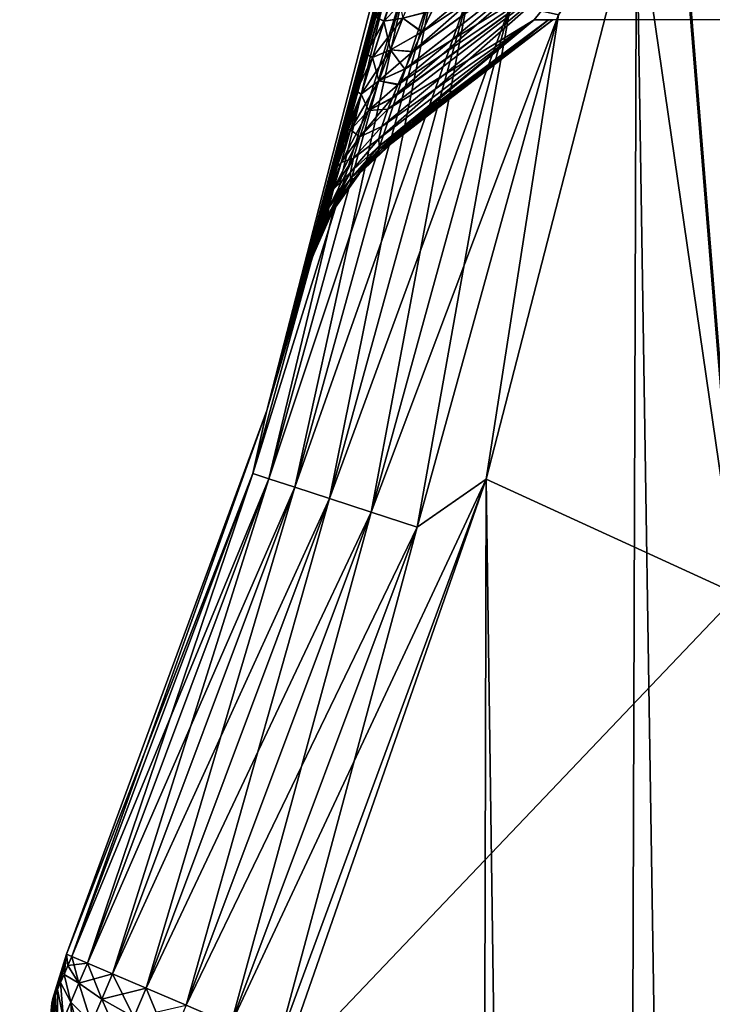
# Model space of a CAD drawing. Header units: metres. Extents: x -206 to 75, y -104 to 104.
# Tile 17 of 256: x -195.72 to -192.71, y -24.31 to -20.03. Entities that reach past the tile are written whole.
import ezdxf

# ---------------------------------------------------------------- set-up
doc = ezdxf.new("R2010")
doc.units = ezdxf.units.M
doc.layers.add('solid_01_1-CONSUMER_THERM_B_125288', color=7, linetype='CONTINUOUS')

msp = doc.modelspace()

# ---------------------------------------------------------------- linework, layer by layer
at = {"layer": 'solid_01_1-CONSUMER_THERM_B_125288'}
for points in [[(-168.648926, 67.29171), (-200.493088, -75.033852), (-200.514557, 74.966148)], [(-190.720612, -45.683636, 1.5), (-200.514557, 74.966148, 1.5), (-200.493088, -75.033852, 1.5)], [(-190.792786, -44.707626, 1.5), (-190.805618, 44.64188, 1.5), (-200.514557, 74.966148, 1.5)], [(-190.720612, -45.683636, 1.5), (-190.792786, -44.707626, 1.5), (-200.514557, 74.966148, 1.5)], [(-168.648926, 67.29171), (-168.75058, 66.747505), (-200.493088, -75.033852)], [(-168.75058, 66.747505), (-168.750504, 66.193886), (-200.493088, -75.033852)], [(-168.750504, 66.193886), (-168.731537, -66.252495), (-200.493088, -75.033852)], [(-192.643845, -16.896187, 75.400002), (-193.038712, -19.487494, 75.400002), (-192.398376, -60.520977, 75.400002)], [(-192.598434, -22.528326, 63.5), (-193.038712, -19.487522, 63.5), (-192.643845, -16.896221, 63.5)], [(-194.646957, -21.72761, 74.400002), (-194.018387, -19.28698, 74.400002), (-194.317459, -20.575319, 73.591949)], [(-194.112549, -19.840137, 74.621429), (-194.018387, -19.28698, 74.400002), (-194.646957, -21.72761, 74.400002)], [(-194.108704, -19.710093, 65.085869), (-194.018387, -19.28698, 64.5), (-194.646957, -21.72761, 64.5)], [(-194.112488, -19.840151, 64.278328), (-194.646957, -21.72761, 64.5), (-194.018387, -19.28698, 64.5)], [(-194.018387, -19.28698, 74.400002), (-194.298843, -20.503357, 73.634521), (-194.317459, -20.575319, 73.591949)], [(-194.018387, -19.28698, 74.400002), (-194.290054, -20.469057, 73.652588), (-194.298843, -20.503357, 73.634521)], [(-194.018387, -19.28698, 74.400002), (-194.259827, -20.349537, 73.705574), (-194.290054, -20.469057, 73.652588)], [(-194.018387, -19.28698, 74.400002), (-194.226532, -20.214907, 73.749931), (-194.259827, -20.349537, 73.705574)], [(-194.018387, -19.28698, 74.400002), (-194.190048, -20.063526, 73.78421), (-194.226532, -20.214907, 73.749931)], [(-194.018387, -19.28698, 74.400002), (-194.150558, -19.894871, 73.806335), (-194.190048, -20.063526, 73.78421)], [(-194.011078, -20.165565, 65.742371), (-193.112396, -19.510281, 66.5), (-193.014893, -19.288973, 66.5)], [(-193.971603, -20.081059, 65.742447), (-194.011078, -20.165565, 65.742371), (-193.014893, -19.288973, 66.5)], [(-193.972382, -20.082657, 73.157654), (-193.014862, -19.288992, 72.400002), (-193.112411, -19.510309, 72.400002)], [(-193.927628, -19.988848, 73.149605), (-193.014862, -19.288992, 72.400002), (-193.972382, -20.082657, 73.157654)], [(-193.927032, -19.987583, 65.750534), (-193.971603, -20.081059, 65.742447), (-193.014893, -19.288973, 66.5)], [(-194.100006, -20.366837, 65.783669), (-193.264374, -19.757679, 66.5), (-193.112396, -19.510281, 66.5)], [(-194.075363, -20.308338, 65.763428), (-194.100006, -20.366837, 65.783669), (-193.112396, -19.510281, 66.5)], [(-194.045685, -20.241261, 65.749512), (-194.075363, -20.308338, 65.763428), (-193.112396, -19.510281, 66.5)], [(-194.046616, -20.243406, 73.150124), (-193.112411, -19.510309, 72.400002), (-193.264404, -19.757704, 72.400002)], [(-194.011978, -20.167435, 73.157578), (-193.112411, -19.510309, 72.400002), (-194.046616, -20.243406, 73.150124)], [(-194.011078, -20.165565, 65.742371), (-194.045685, -20.241261, 65.749512), (-193.112396, -19.510281, 66.5)], [(-193.972382, -20.082657, 73.157654), (-193.112411, -19.510309, 72.400002), (-194.011978, -20.167435, 73.157578)], [(-193.038712, -19.487494, 75.400002), (-193.692474, -22.025879, 75.400002), (-193.169022, -59.491074, 75.400002)], [(-193.378708, -20.007362, 75.374931), (-193.692474, -22.025879, 75.400002), (-193.038712, -19.487494, 75.400002)], [(-192.598434, -22.528326, 63.5), (-193.692474, -22.0259, 63.5), (-193.038712, -19.487522, 63.5)], [(-193.378464, -20.007416, 63.525017), (-193.038712, -19.487522, 63.5), (-193.692474, -22.0259, 63.5)], [(-193.038712, -19.487494, 75.400002), (-193.169022, -59.491074, 75.400002), (-192.398376, -60.520977, 75.400002)], [(-194.150665, -19.895378, 65.093727), (-194.108704, -19.710093, 65.085869), (-194.646957, -21.72761, 64.5)], [(-194.159393, -20.545425, 65.949562), (-193.483231, -20.028389, 66.5), (-193.264374, -19.757679, 66.5)], [(-194.146744, -20.493095, 65.871269), (-194.159393, -20.545425, 65.949562), (-193.264374, -19.757679, 66.5)], [(-194.119797, -20.416714, 65.809082), (-194.146744, -20.493095, 65.871269), (-193.264374, -19.757679, 66.5)], [(-194.120209, -20.417421, 73.090759), (-193.264404, -19.757704, 72.400002), (-193.483231, -20.028389, 72.400002)], [(-194.100693, -20.368504, 73.115639), (-193.264404, -19.757704, 72.400002), (-194.120209, -20.417421, 73.090759)], [(-194.100006, -20.366837, 65.783669), (-194.119797, -20.416714, 65.809082), (-193.264374, -19.757679, 66.5)], [(-194.076218, -20.310528, 73.135849), (-193.264404, -19.757704, 72.400002), (-194.100693, -20.368504, 73.115639)], [(-194.046616, -20.243406, 73.150124), (-193.264404, -19.757704, 72.400002), (-194.076218, -20.310528, 73.135849)], [(-193.264374, -19.757679, 66.5), (-193.483231, -20.028389, 66.5), (-179.598618, -20.027393, 66.5)], [(-179.598618, -20.027393, 72.400002), (-193.483231, -20.028389, 72.400002), (-193.264404, -19.757704, 72.400002)], [(-194.708298, -22.002226, 74.621429), (-194.112549, -19.840137, 74.621429), (-194.646957, -21.72761, 74.400002)], [(-194.040573, -19.856539, 74.833076), (-194.112549, -19.840137, 74.621429), (-194.708298, -22.002226, 74.621429)], [(-194.638077, -22.025005, 74.833076), (-194.040573, -19.856539, 74.833076), (-194.708298, -22.002226, 74.621429)], [(-194.112488, -19.840151, 64.278328), (-194.708267, -22.002235, 64.27845), (-194.646957, -21.72761, 64.5)], [(-194.638031, -22.025023, 64.066811), (-194.708267, -22.002235, 64.27845), (-194.112488, -19.840151, 64.278328)], [(-193.924438, -19.883001, 75.022964), (-194.040573, -19.856539, 74.833076), (-194.638077, -22.025005, 74.833076)], [(-194.040466, -19.856564, 64.066704), (-194.638031, -22.025023, 64.066811), (-194.112488, -19.840151, 64.278328)], [(-194.524704, -22.061783, 63.876938), (-194.638031, -22.025023, 64.066811), (-194.040466, -19.856564, 64.066704)], [(-193.924286, -19.883036, 63.876842), (-194.524704, -22.061783, 63.876938), (-194.040466, -19.856564, 64.066704)], [(-194.19014, -20.063965, 65.115868), (-194.150665, -19.895378, 65.093727), (-194.646957, -21.72761, 64.5)], [(-194.52478, -22.061758, 75.022964), (-193.924438, -19.883001, 75.022964), (-194.638077, -22.025005, 74.833076)], [(-193.769989, -19.918198, 75.181549), (-193.924438, -19.883001, 75.022964), (-194.52478, -22.061758, 75.022964)], [(-194.374008, -22.11067, 63.718372), (-194.524704, -22.061783, 63.876938), (-193.924286, -19.883036, 63.876842)], [(-193.769806, -19.918242, 63.718292), (-194.374008, -22.11067, 63.718372), (-193.924286, -19.883036, 63.876842)], [(-194.172653, -20.017374, 65.221092), (-194.150665, -19.895378, 65.093727), (-194.19014, -20.063965, 65.115868)], [(-194.190048, -20.063526, 73.78421), (-194.150558, -19.894871, 73.806335), (-194.172546, -20.017326, 73.678078)], [(-194.172653, -20.017374, 65.221092), (-194.136902, -20.033907, 65.409096), (-194.085663, -19.878084, 65.431923)], [(-194.172546, -20.017326, 73.678078), (-194.085861, -19.878122, 73.468582), (-194.13707, -20.033976, 73.491348)], [(-194.13707, -20.033976, 73.491348), (-194.085861, -19.878122, 73.468582), (-194.054672, -20.021685, 73.310951)], [(-194.085663, -19.878084, 65.431923), (-194.136902, -20.033907, 65.409096), (-193.999207, -19.883526, 65.610199)], [(-194.136902, -20.033907, 65.409096), (-194.054688, -20.021675, 65.589035), (-193.999207, -19.883526, 65.610199)], [(-194.3741, -22.11064, 75.181549), (-193.769989, -19.918198, 75.181549), (-194.52478, -22.061758, 75.022964)], [(-193.584976, -19.960356, 75.300873), (-193.769989, -19.918198, 75.181549), (-194.3741, -22.11064, 75.181549)], [(-194.193497, -22.169228, 63.599075), (-194.374008, -22.11067, 63.718372), (-193.769806, -19.918242, 63.718292)], [(-193.584763, -19.960407, 63.599022), (-194.193497, -22.169228, 63.599075), (-193.769806, -19.918242, 63.718292)], [(-194.193604, -22.169193, 75.300873), (-193.584976, -19.960356, 75.300873), (-194.3741, -22.11064, 75.181549)], [(-194.193604, -22.169193, 75.300873), (-193.378708, -20.007362, 75.374931), (-193.584976, -19.960356, 75.300873)], [(-193.584763, -19.960407, 63.599022), (-193.992249, -22.234514, 63.525043), (-194.193497, -22.169228, 63.599075)], [(-194.054688, -20.021675, 65.589035), (-193.971603, -20.081059, 65.742447), (-193.927032, -19.987583, 65.750534)], [(-193.927628, -19.988848, 73.149605), (-193.972382, -20.082657, 73.157654), (-194.054672, -20.021685, 73.310951)], [(-193.584763, -19.960407, 63.599022), (-193.378464, -20.007416, 63.525017), (-193.992249, -22.234514, 63.525043)], [(-194.172653, -20.017374, 65.221092), (-194.19014, -20.063965, 65.115868), (-194.214493, -20.176441, 65.213905)], [(-194.172653, -20.017374, 65.221092), (-194.214493, -20.176441, 65.213905), (-194.136902, -20.033907, 65.409096)], [(-194.214493, -20.176441, 65.213905), (-194.187408, -20.192415, 65.404358), (-194.136902, -20.033907, 65.409096)], [(-194.214432, -20.176359, 73.685562), (-194.172546, -20.017326, 73.678078), (-194.13707, -20.033976, 73.491348)], [(-194.190048, -20.063526, 73.78421), (-194.172546, -20.017326, 73.678078), (-194.214432, -20.176359, 73.685562)], [(-194.214432, -20.176359, 73.685562), (-194.13707, -20.033976, 73.491348), (-194.187546, -20.19252, 73.496033)], [(-194.193604, -22.169193, 75.300873), (-193.992371, -22.234478, 75.374931), (-193.378708, -20.007362, 75.374931)], [(-194.187546, -20.19252, 73.496033), (-194.13707, -20.033976, 73.491348), (-194.108292, -20.159403, 73.316917)], [(-194.187408, -20.192415, 65.404358), (-194.108292, -20.159397, 65.583069), (-194.054688, -20.021675, 65.589035)], [(-194.136902, -20.033907, 65.409096), (-194.187408, -20.192415, 65.404358), (-194.054688, -20.021675, 65.589035)], [(-194.159393, -20.545425, 65.949562), (-194.158234, -20.577709, 66.051277), (-193.483231, -20.028389, 66.5)], [(-194.159363, -20.5455, 72.950195), (-193.483231, -20.028389, 72.400002), (-194.158386, -20.577944, 72.848373)], [(-194.146667, -20.492661, 73.029343), (-193.483231, -20.028389, 72.400002), (-194.159363, -20.5455, 72.950195)], [(-194.158386, -20.577944, 72.848373), (-193.483231, -20.028389, 72.400002), (-193.421204, -20.028385, 72.176559)], [(-194.158386, -20.577944, 72.848373), (-193.421204, -20.028385, 72.176559), (-194.151611, -20.585257, 72.787201)], [(-194.158234, -20.577709, 66.051277), (-194.151703, -20.585443, 66.113358), (-193.483231, -20.028389, 66.5)], [(-194.151703, -20.585443, 66.113358), (-193.421188, -20.028385, 66.723442), (-193.483231, -20.028389, 66.5)], [(-194.151703, -20.585443, 66.113358), (-194.140457, -20.586325, 66.18338), (-193.421188, -20.028385, 66.723442)], [(-194.151611, -20.585257, 72.787201), (-193.421204, -20.028385, 72.176559), (-194.140076, -20.585751, 72.718529)], [(-194.120209, -20.417421, 73.090759), (-193.483231, -20.028389, 72.400002), (-194.146667, -20.492661, 73.029343)], [(-194.140457, -20.586325, 66.18338), (-194.124023, -20.579462, 66.260201), (-193.421188, -20.028385, 66.723442)], [(-194.140076, -20.585751, 72.718529), (-193.421204, -20.028385, 72.176559), (-193.402969, -20.028383, 71.989388)], [(-194.140076, -20.585751, 72.718529), (-193.402969, -20.028383, 71.989388), (-194.123535, -20.578905, 72.642403)], [(-194.13707, -20.033976, 73.491348), (-194.054672, -20.021685, 73.310951), (-194.108292, -20.159403, 73.316917)], [(-194.124023, -20.579462, 66.260201), (-194.102371, -20.564674, 66.340431), (-193.421188, -20.028385, 66.723442)], [(-194.123535, -20.578905, 72.642403), (-193.402969, -20.028383, 71.989388), (-193.755371, -20.298597, 72.278946)], [(-194.054688, -20.021675, 65.589035), (-194.108292, -20.159397, 65.583069), (-193.971603, -20.081059, 65.742447)], [(-193.972382, -20.082657, 73.157654), (-194.108292, -20.159403, 73.316917), (-194.054672, -20.021685, 73.310951)], [(-194.102371, -20.564674, 69.450005), (-193.402969, -20.028383, 71.989388), (-193.402969, -20.028383, 66.910614)], [(-194.102371, -20.564674, 69.450005), (-193.402969, -20.028383, 66.910614), (-193.755203, -20.298471, 66.621162)], [(-194.102371, -20.564674, 72.55957), (-193.755371, -20.298597, 72.278946), (-193.402969, -20.028383, 71.989388)], [(-194.102371, -20.564674, 69.450005), (-194.102371, -20.564674, 72.55957), (-193.402969, -20.028383, 71.989388)], [(-193.755203, -20.298471, 66.621162), (-193.421188, -20.028385, 66.723442), (-194.102371, -20.564674, 66.340431)], [(-193.378708, -20.007362, 75.374931), (-193.992371, -22.234478, 75.374931), (-193.692474, -22.025879, 75.400002)], [(-193.992249, -22.234514, 63.525043), (-193.378464, -20.007416, 63.525017), (-193.692474, -22.0259, 63.5)], [(-193.755203, -20.298471, 66.621162), (-193.402969, -20.028383, 66.910614), (-193.421188, -20.028385, 66.723442)], [(-193.421204, -20.028385, 72.176559), (-193.483231, -20.028389, 72.400002), (-179.598618, -20.027393, 72.400002)], [(-193.483231, -20.028389, 66.5), (-179.598618, -20.027393, 72.400002), (-179.598618, -20.027393, 66.5)], [(-193.483231, -20.028389, 66.5), (-193.421188, -20.028385, 66.723442), (-179.598618, -20.027393, 72.400002)], [(-193.402969, -20.028383, 71.989388), (-193.421204, -20.028385, 72.176559), (-179.598618, -20.027393, 72.400002)], [(-193.421188, -20.028385, 66.723442), (-193.402969, -20.028383, 66.910614), (-179.598618, -20.027393, 72.400002)], [(-193.402969, -20.028383, 71.989388), (-179.598618, -20.027393, 72.400002), (-193.402969, -20.028383, 66.910614)], [(-194.226639, -20.215347, 65.150185), (-194.19014, -20.063965, 65.115868), (-194.646957, -21.72761, 64.5)], [(-194.214493, -20.176441, 65.213905), (-194.19014, -20.063965, 65.115868), (-194.226639, -20.215347, 65.150185)], [(-194.226532, -20.214907, 73.749931), (-194.190048, -20.063526, 73.78421), (-194.214432, -20.176359, 73.685562)], [(-194.108292, -20.159397, 65.583069), (-194.011078, -20.165565, 65.742371), (-193.971603, -20.081059, 65.742447)], [(-193.972382, -20.082657, 73.157654), (-194.011978, -20.167435, 73.157578), (-194.108292, -20.159403, 73.316917)], [(-194.236496, -20.351469, 65.423088), (-194.158875, -20.294456, 65.596336), (-194.108292, -20.159397, 65.583069)], [(-194.187408, -20.192415, 65.404358), (-194.236496, -20.351469, 65.423088), (-194.108292, -20.159397, 65.583069)], [(-194.187546, -20.19252, 73.496033), (-194.108292, -20.159403, 73.316917), (-194.158875, -20.294462, 73.303658)], [(-194.108292, -20.159397, 65.583069), (-194.158875, -20.294456, 65.596336), (-194.011078, -20.165565, 65.742371)], [(-194.046616, -20.243406, 73.150124), (-194.158875, -20.294462, 73.303658), (-194.108292, -20.159403, 73.316917)], [(-194.158875, -20.294456, 65.596336), (-194.045685, -20.241261, 65.749512), (-194.011078, -20.165565, 65.742371)], [(-194.011978, -20.167435, 73.157578), (-194.046616, -20.243406, 73.150124), (-194.108292, -20.159403, 73.316917)], [(-194.214493, -20.176441, 65.213905), (-194.226639, -20.215347, 65.150185), (-194.259964, -20.350052, 65.194633)], [(-194.214493, -20.176441, 65.213905), (-194.259964, -20.350052, 65.194633), (-194.256622, -20.339098, 65.226631)], [(-194.214493, -20.176441, 65.213905), (-194.256622, -20.339098, 65.226631), (-194.187408, -20.192415, 65.404358)], [(-194.256622, -20.339098, 65.226631), (-194.236496, -20.351469, 65.423088), (-194.187408, -20.192415, 65.404358)], [(-194.256592, -20.339018, 73.673111), (-194.214432, -20.176359, 73.685562), (-194.187546, -20.19252, 73.496033)], [(-194.226532, -20.214907, 73.749931), (-194.214432, -20.176359, 73.685562), (-194.256592, -20.339018, 73.673111)], [(-194.256592, -20.339018, 73.673111), (-194.187546, -20.19252, 73.496033), (-194.236618, -20.351612, 73.477242)], [(-194.236618, -20.351612, 73.477242), (-194.187546, -20.19252, 73.496033), (-194.158875, -20.294462, 73.303658)], [(-194.259964, -20.350052, 65.194633), (-194.226639, -20.215347, 65.150185), (-194.646957, -21.72761, 64.5)], [(-194.259827, -20.349537, 73.705574), (-194.226532, -20.214907, 73.749931), (-194.256592, -20.339018, 73.673111)], [(-194.158875, -20.294456, 65.596336), (-194.075363, -20.308338, 65.763428), (-194.045685, -20.241261, 65.749512)], [(-194.046616, -20.243406, 73.150124), (-194.076218, -20.310528, 73.135849), (-194.158875, -20.294462, 73.303658)], [(-194.282806, -20.506374, 65.471863), (-194.204575, -20.422747, 65.633644), (-194.158875, -20.294456, 65.596336)], [(-194.236496, -20.351469, 65.423088), (-194.282806, -20.506374, 65.471863), (-194.158875, -20.294456, 65.596336)], [(-194.236618, -20.351612, 73.477242), (-194.158875, -20.294462, 73.303658), (-194.204575, -20.42275, 73.266342)], [(-194.158875, -20.294456, 65.596336), (-194.204575, -20.422747, 65.633644), (-194.075363, -20.308338, 65.763428)], [(-194.076218, -20.310528, 73.135849), (-194.204575, -20.42275, 73.266342), (-194.158875, -20.294462, 73.303658)], [(-194.123535, -20.578905, 72.642403), (-193.755371, -20.298597, 72.278946), (-194.102371, -20.564674, 72.55957)], [(-194.102371, -20.564674, 69.450005), (-193.755203, -20.298471, 66.621162), (-194.102371, -20.564674, 66.340431)], [(-194.256622, -20.339098, 65.226631), (-194.290207, -20.46965, 65.247719), (-194.298859, -20.503384, 65.265495)], [(-194.256622, -20.339098, 65.226631), (-194.298859, -20.503384, 65.265495), (-194.236496, -20.351469, 65.423088)], [(-194.298843, -20.503357, 73.634521), (-194.256592, -20.339018, 73.673111), (-194.236618, -20.351612, 73.477242)], [(-194.290054, -20.469057, 73.652588), (-194.256592, -20.339018, 73.673111), (-194.298843, -20.503357, 73.634521)], [(-194.256622, -20.339098, 65.226631), (-194.259964, -20.350052, 65.194633), (-194.290207, -20.46965, 65.247719)], [(-194.290054, -20.469057, 73.652588), (-194.259827, -20.349537, 73.705574), (-194.256592, -20.339018, 73.673111)], [(-194.204575, -20.422747, 65.633644), (-194.100006, -20.366837, 65.783669), (-194.075363, -20.308338, 65.763428)], [(-194.076218, -20.310528, 73.135849), (-194.100693, -20.368504, 73.115639), (-194.204575, -20.42275, 73.266342)], [(-194.290207, -20.46965, 65.247719), (-194.259964, -20.350052, 65.194633), (-194.646957, -21.72761, 64.5)], [(-194.236496, -20.351469, 65.423088), (-194.298859, -20.503384, 65.265495), (-194.317612, -20.57589, 65.308411)], [(-194.236496, -20.351469, 65.423088), (-194.317612, -20.57589, 65.308411), (-194.282806, -20.506374, 65.471863)], [(-194.298843, -20.503357, 73.634521), (-194.236618, -20.351612, 73.477242), (-194.282913, -20.506542, 73.428391)], [(-194.282913, -20.506542, 73.428391), (-194.236618, -20.351612, 73.477242), (-194.204575, -20.42275, 73.266342)], [(-194.242676, -20.537474, 65.699448), (-194.119797, -20.416714, 65.809082), (-194.100006, -20.366837, 65.783669)], [(-194.204575, -20.422747, 65.633644), (-194.242676, -20.537474, 65.699448), (-194.100006, -20.366837, 65.783669)], [(-194.100693, -20.368504, 73.115639), (-194.120209, -20.417421, 73.090759), (-194.204575, -20.42275, 73.266342)], [(-194.323975, -20.648375, 65.556694), (-194.242676, -20.537474, 65.699448), (-194.204575, -20.422747, 65.633644)], [(-194.282806, -20.506374, 65.471863), (-194.323975, -20.648375, 65.556694), (-194.204575, -20.422747, 65.633644)], [(-194.282913, -20.506542, 73.428391), (-194.204575, -20.42275, 73.266342), (-194.242661, -20.537468, 73.200546)], [(-194.242676, -20.537474, 65.699448), (-194.146744, -20.493095, 65.871269), (-194.119797, -20.416714, 65.809082)], [(-194.120209, -20.417421, 73.090759), (-194.242661, -20.537468, 73.200546), (-194.204575, -20.42275, 73.266342)], [(-194.120209, -20.417421, 73.090759), (-194.146667, -20.492661, 73.029343), (-194.242661, -20.537468, 73.200546)], [(-194.298859, -20.503384, 65.265495), (-194.290207, -20.46965, 65.247719), (-194.646957, -21.72761, 64.5)], [(-194.317612, -20.57589, 65.308411), (-194.298859, -20.503384, 65.265495), (-194.646957, -21.72761, 64.5)], [(-194.282806, -20.506374, 65.471863), (-194.317612, -20.57589, 65.308411), (-194.342285, -20.670006, 65.375946)], [(-194.282806, -20.506374, 65.471863), (-194.342285, -20.670006, 65.375946), (-194.323975, -20.648375, 65.556694)], [(-194.342178, -20.669567, 73.524406), (-194.282913, -20.506542, 73.428391), (-194.324051, -20.648544, 73.343498)], [(-194.342178, -20.669567, 73.524406), (-194.317459, -20.575319, 73.591949), (-194.282913, -20.506542, 73.428391)], [(-194.324051, -20.648544, 73.343498), (-194.282913, -20.506542, 73.428391), (-194.242661, -20.537468, 73.200546)], [(-194.317459, -20.575319, 73.591949), (-194.298843, -20.503357, 73.634521), (-194.282913, -20.506542, 73.428391)], [(-194.269821, -20.629622, 65.794998), (-194.159393, -20.545425, 65.949562), (-194.146744, -20.493095, 65.871269)], [(-194.242676, -20.537474, 65.699448), (-194.269821, -20.629622, 65.794998), (-194.146744, -20.493095, 65.871269)], [(-194.146667, -20.492661, 73.029343), (-194.269806, -20.629614, 73.104996), (-194.242661, -20.537468, 73.200546)], [(-194.146667, -20.492661, 73.029343), (-194.159363, -20.5455, 72.950195), (-194.269806, -20.629614, 73.104996)], [(-194.356461, -20.764891, 65.678886), (-194.269821, -20.629622, 65.794998), (-194.242676, -20.537474, 65.699448)], [(-194.323975, -20.648375, 65.556694), (-194.356461, -20.764891, 65.678886), (-194.242676, -20.537474, 65.699448)], [(-194.324051, -20.648544, 73.343498), (-194.242661, -20.537468, 73.200546), (-194.269806, -20.629614, 73.104996)], [(-194.283264, -20.691353, 65.91571), (-194.158234, -20.577709, 66.051277), (-194.159393, -20.545425, 65.949562)], [(-194.269821, -20.629622, 65.794998), (-194.283264, -20.691353, 65.91571), (-194.159393, -20.545425, 65.949562)], [(-194.159363, -20.5455, 72.950195), (-194.283264, -20.691339, 72.984283), (-194.269806, -20.629614, 73.104996)], [(-194.159363, -20.5455, 72.950195), (-194.158386, -20.577944, 72.848373), (-194.283264, -20.691339, 72.984283)], [(-194.646957, -21.72761, 74.400002), (-194.317459, -20.575319, 73.591949), (-194.342178, -20.669567, 73.524406)], [(-194.342285, -20.670006, 65.375946), (-194.317612, -20.57589, 65.308411), (-194.646957, -21.72761, 64.5)], [(-194.283264, -20.691353, 65.91571), (-194.282288, -20.720316, 66.052391), (-194.158234, -20.577709, 66.051277)], [(-194.158386, -20.577944, 72.848373), (-194.282288, -20.720299, 72.84761), (-194.283264, -20.691339, 72.984283)], [(-194.282288, -20.720316, 66.052391), (-194.151703, -20.585443, 66.113358), (-194.158234, -20.577709, 66.051277)], [(-194.158386, -20.577944, 72.848373), (-194.151611, -20.585257, 72.787201), (-194.282288, -20.720299, 72.84761)], [(-194.151611, -20.585257, 72.787201), (-194.140076, -20.585751, 72.718529), (-194.282288, -20.720299, 72.84761)], [(-194.282288, -20.720316, 66.052391), (-194.268326, -20.720053, 66.195938), (-194.151703, -20.585443, 66.113358)], [(-194.140076, -20.585751, 72.718529), (-194.268326, -20.720045, 72.704079), (-194.282288, -20.720299, 72.84761)], [(-194.268326, -20.720045, 72.704079), (-194.102371, -20.564674, 72.55957), (-194.243835, -20.696747, 72.559578)], [(-194.123535, -20.578905, 72.642403), (-194.102371, -20.564674, 72.55957), (-194.268326, -20.720045, 72.704079)], [(-194.140076, -20.585751, 72.718529), (-194.123535, -20.578905, 72.642403), (-194.268326, -20.720045, 72.704079)], [(-194.268326, -20.720053, 66.195938), (-194.243851, -20.69676, 66.340424), (-194.124023, -20.579462, 66.260201)], [(-194.268326, -20.720053, 66.195938), (-194.124023, -20.579462, 66.260201), (-194.140457, -20.586325, 66.18338)], [(-194.268326, -20.720053, 66.195938), (-194.140457, -20.586325, 66.18338), (-194.151703, -20.585443, 66.113358)], [(-194.243851, -20.69676, 66.340424), (-194.102371, -20.564674, 69.450005), (-194.102371, -20.564674, 66.340431)], [(-194.124023, -20.579462, 66.260201), (-194.243851, -20.69676, 66.340424), (-194.102371, -20.564674, 66.340431)], [(-194.243851, -20.69676, 66.340424), (-194.102371, -20.564674, 72.55957), (-194.102371, -20.564674, 69.450005)], [(-194.243835, -20.696747, 72.559578), (-194.102371, -20.564674, 72.55957), (-194.243851, -20.69676, 66.340424)], [(-194.376801, -20.844282, 65.831139), (-194.283264, -20.691353, 65.91571), (-194.269821, -20.629622, 65.794998)], [(-194.356461, -20.764891, 65.678886), (-194.376801, -20.844282, 65.831139), (-194.269821, -20.629622, 65.794998)], [(-194.356537, -20.765053, 73.221237), (-194.269806, -20.629614, 73.104996), (-194.283264, -20.691339, 72.984283)], [(-194.356537, -20.765053, 73.221237), (-194.324051, -20.648544, 73.343498), (-194.269806, -20.629614, 73.104996)], [(-194.646957, -21.72761, 74.400002), (-194.342178, -20.669567, 73.524406), (-194.364334, -20.752819, 73.450432)], [(-194.36441, -20.75312, 65.449883), (-194.342285, -20.670006, 65.375946), (-194.646957, -21.72761, 64.5)], [(-194.323975, -20.648375, 65.556694), (-194.36441, -20.75312, 65.449883), (-194.384171, -20.826374, 65.530228)], [(-194.323975, -20.648375, 65.556694), (-194.384171, -20.826374, 65.530228), (-194.356461, -20.764891, 65.678886)], [(-194.323975, -20.648375, 65.556694), (-194.342285, -20.670006, 65.375946), (-194.36441, -20.75312, 65.449883)], [(-194.364334, -20.752819, 73.450432), (-194.324051, -20.648544, 73.343498), (-194.356537, -20.765053, 73.221237)], [(-194.364334, -20.752819, 73.450432), (-194.342178, -20.669567, 73.524406), (-194.324051, -20.648544, 73.343498)], [(-194.383362, -20.882607, 72.900284), (-194.282288, -20.720299, 72.84761), (-194.268326, -20.720045, 72.704079)], [(-194.376877, -20.88423, 72.72802), (-194.383362, -20.882607, 72.900284), (-194.268326, -20.720045, 72.704079)], [(-194.383362, -20.882607, 72.900284), (-194.376846, -20.844408, 73.068932), (-194.282288, -20.720299, 72.84761)], [(-194.383316, -20.882521, 65.999756), (-194.282288, -20.720316, 66.052391), (-194.283264, -20.691353, 65.91571)], [(-194.376801, -20.844282, 65.831139), (-194.383316, -20.882521, 65.999756), (-194.283264, -20.691353, 65.91571)], [(-194.383316, -20.882521, 65.999756), (-194.376846, -20.88418, 66.172005), (-194.282288, -20.720316, 66.052391)], [(-194.376877, -20.88423, 72.72802), (-194.243835, -20.696747, 72.559578), (-194.25679, -20.711727, 72.559578)], [(-194.376877, -20.88423, 72.72802), (-194.268326, -20.720045, 72.704079), (-194.243835, -20.696747, 72.559578)], [(-194.376877, -20.88423, 72.72802), (-194.25679, -20.711727, 72.559578), (-194.359543, -20.857597, 72.559578)], [(-194.376846, -20.844408, 73.068932), (-194.283264, -20.691339, 72.984283), (-194.282288, -20.720299, 72.84761)], [(-194.376846, -20.844408, 73.068932), (-194.356537, -20.765053, 73.221237), (-194.283264, -20.691339, 72.984283)], [(-194.376846, -20.88418, 66.172005), (-194.359543, -20.857599, 66.340424), (-194.268326, -20.720053, 66.195938)], [(-194.376846, -20.88418, 66.172005), (-194.268326, -20.720053, 66.195938), (-194.282288, -20.720316, 66.052391)], [(-194.25679, -20.711727, 72.559578), (-194.25679, -20.711727, 66.340424), (-194.359543, -20.857599, 66.340424)], [(-194.268326, -20.720053, 66.195938), (-194.359543, -20.857599, 66.340424), (-194.25679, -20.711727, 66.340424)], [(-194.359543, -20.857597, 72.559578), (-194.25679, -20.711727, 72.559578), (-194.359543, -20.857599, 66.340424)], [(-194.268326, -20.720053, 66.195938), (-194.25679, -20.711727, 66.340424), (-194.243851, -20.69676, 66.340424)], [(-194.243835, -20.696747, 72.559578), (-194.243851, -20.69676, 66.340424), (-194.25679, -20.711727, 66.340424)], [(-194.25679, -20.711727, 72.559578), (-194.243835, -20.696747, 72.559578), (-194.25679, -20.711727, 66.340424)], [(-194.646957, -21.72761, 74.400002), (-194.364334, -20.752819, 73.450432), (-194.384109, -20.826143, 73.370049)], [(-194.384171, -20.826374, 65.530228), (-194.36441, -20.75312, 65.449883), (-194.646957, -21.72761, 64.5)], [(-194.356461, -20.764891, 65.678886), (-194.401688, -20.89057, 65.617393), (-194.416992, -20.946138, 65.712036)], [(-194.356461, -20.764891, 65.678886), (-194.416992, -20.946138, 65.712036), (-194.376801, -20.844282, 65.831139)], [(-194.356461, -20.764891, 65.678886), (-194.384171, -20.826374, 65.530228), (-194.401688, -20.89057, 65.617393)], [(-194.401627, -20.890381, 73.282883), (-194.356537, -20.765053, 73.221237), (-194.376846, -20.844408, 73.068932)], [(-194.401627, -20.890381, 73.282883), (-194.384109, -20.826143, 73.370049), (-194.356537, -20.765053, 73.221237)], [(-194.384109, -20.826143, 73.370049), (-194.364334, -20.752819, 73.450432), (-194.356537, -20.765053, 73.221237)], [(-194.646957, -21.72761, 74.400002), (-194.384109, -20.826143, 73.370049), (-194.401627, -20.890381, 73.282883)], [(-194.401688, -20.89057, 65.617393), (-194.384171, -20.826374, 65.530228), (-194.646957, -21.72761, 64.5)], [(-194.376801, -20.844282, 65.831139), (-194.430054, -20.993219, 65.815102), (-194.440796, -21.031639, 65.928017)], [(-194.376801, -20.844282, 65.831139), (-194.440796, -21.031639, 65.928017), (-194.383316, -20.882521, 65.999756)], [(-194.376801, -20.844282, 65.831139), (-194.416992, -20.946138, 65.712036), (-194.430054, -20.993219, 65.815102)], [(-194.430038, -20.993145, 73.085098), (-194.376846, -20.844408, 73.068932), (-194.383362, -20.882607, 72.900284)], [(-194.430038, -20.993145, 73.085098), (-194.416946, -20.946009, 73.188217), (-194.376846, -20.844408, 73.068932)], [(-194.416946, -20.946009, 73.188217), (-194.401627, -20.890381, 73.282883), (-194.376846, -20.844408, 73.068932)], [(-194.646957, -21.72761, 74.400002), (-194.401627, -20.890381, 73.282883), (-194.416946, -20.946009, 73.188217)], [(-194.416992, -20.946138, 65.712036), (-194.401688, -20.89057, 65.617393), (-194.646957, -21.72761, 64.5)], [(-194.383316, -20.882521, 65.999756), (-194.44899, -21.060757, 66.052368), (-194.45108, -21.068151, 66.095932)], [(-194.383316, -20.882521, 65.999756), (-194.45108, -21.068151, 66.095932), (-194.376846, -20.88418, 66.172005)], [(-194.448242, -21.059206, 66.220871), (-194.376846, -20.88418, 66.172005), (-194.45108, -21.068151, 66.095932)], [(-194.45108, -21.068153, 72.804039), (-194.448975, -21.06073, 72.847748), (-194.376877, -20.88423, 72.72802)], [(-194.448242, -21.059208, 72.679123), (-194.45108, -21.068153, 72.804039), (-194.376877, -20.88423, 72.72802)], [(-194.383316, -20.882521, 65.999756), (-194.440796, -21.031639, 65.928017), (-194.44899, -21.060757, 66.052368)], [(-194.448975, -21.06073, 72.847748), (-194.383362, -20.882607, 72.900284), (-194.376877, -20.88423, 72.72802)], [(-194.448975, -21.06073, 72.847748), (-194.440796, -21.031597, 72.972137), (-194.383362, -20.882607, 72.900284)], [(-194.448242, -21.059208, 72.679123), (-194.359543, -20.857597, 72.559578), (-194.376526, -20.888176, 72.559578)], [(-194.448242, -21.059208, 72.679123), (-194.376877, -20.88423, 72.72802), (-194.359543, -20.857597, 72.559578)], [(-194.448242, -21.059206, 66.220871), (-194.441238, -21.038038, 66.340424), (-194.376846, -20.88418, 66.172005)], [(-194.448242, -21.059208, 72.679123), (-194.376526, -20.888176, 72.559578), (-194.441238, -21.03805, 72.559578)], [(-194.376846, -20.88418, 66.172005), (-194.441238, -21.038038, 66.340424), (-194.376526, -20.888176, 66.340424)], [(-194.376526, -20.888176, 72.559578), (-194.376526, -20.888176, 66.340424), (-194.441238, -21.038038, 66.340424)], [(-194.441238, -21.03805, 72.559578), (-194.376526, -20.888176, 72.559578), (-194.441238, -21.038038, 66.340424)], [(-194.440796, -21.031597, 72.972137), (-194.430038, -20.993145, 73.085098), (-194.383362, -20.882607, 72.900284)], [(-194.376846, -20.88418, 66.172005), (-194.376526, -20.888176, 66.340424), (-194.359543, -20.857599, 66.340424)], [(-194.359543, -20.857597, 72.559578), (-194.359543, -20.857599, 66.340424), (-194.376526, -20.888176, 66.340424)], [(-194.376526, -20.888176, 72.559578), (-194.359543, -20.857597, 72.559578), (-194.376526, -20.888176, 66.340424)], [(-194.646957, -21.72761, 74.400002), (-194.416946, -20.946009, 73.188217), (-194.430038, -20.993145, 73.085098)], [(-194.430054, -20.993219, 65.815102), (-194.416992, -20.946138, 65.712036), (-194.646957, -21.72761, 64.5)], [(-194.646957, -21.72761, 74.400002), (-194.430038, -20.993145, 73.085098), (-194.440796, -21.031597, 72.972137)], [(-194.440796, -21.031639, 65.928017), (-194.430054, -20.993219, 65.815102), (-194.646957, -21.72761, 64.5)], [(-194.646957, -21.72761, 74.400002), (-194.440796, -21.031597, 72.972137), (-194.448975, -21.06073, 72.847748)], [(-194.44899, -21.060757, 66.052368), (-194.440796, -21.031639, 65.928017), (-194.646957, -21.72761, 64.5)], [(-194.646957, -21.72761, 74.400002), (-194.448975, -21.06073, 72.847748), (-194.454239, -21.079363, 72.710556)], [(-194.45108, -21.068151, 66.095932), (-194.44899, -21.060757, 66.052368), (-194.646957, -21.72761, 64.5)], [(-194.454239, -21.079367, 66.189514), (-194.45108, -21.068151, 66.095932), (-194.646957, -21.72761, 64.5)], [(-194.441238, -21.03805, 72.559578), (-194.441238, -21.038038, 66.340424), (-194.456116, -21.086002, 66.340424)], [(-194.448242, -21.059206, 66.220871), (-194.456116, -21.086002, 66.340424), (-194.441238, -21.038038, 66.340424)], [(-194.441238, -21.03805, 72.559578), (-194.456116, -21.086002, 66.340424), (-194.456116, -21.086002, 72.559578)], [(-194.454239, -21.079363, 72.710556), (-194.441238, -21.03805, 72.559578), (-194.456116, -21.086002, 72.559578)], [(-194.448242, -21.059206, 66.220871), (-194.454239, -21.079367, 66.189514), (-194.456116, -21.086002, 66.340424)], [(-194.454239, -21.079363, 72.710556), (-194.448242, -21.059208, 72.679123), (-194.441238, -21.03805, 72.559578)], [(-194.448242, -21.059206, 66.220871), (-194.45108, -21.068151, 66.095932), (-194.454239, -21.079367, 66.189514)], [(-194.454239, -21.079363, 72.710556), (-194.45108, -21.068153, 72.804039), (-194.448242, -21.059208, 72.679123)], [(-194.454239, -21.079363, 72.710556), (-194.448975, -21.06073, 72.847748), (-194.45108, -21.068153, 72.804039)], [(-194.646957, -21.72761, 64.5), (-194.454239, -21.079363, 72.710556), (-194.456116, -21.086002, 72.559578)], [(-194.646957, -21.72761, 64.5), (-194.646957, -21.72761, 74.400002), (-194.454239, -21.079363, 72.710556)], [(-194.454239, -21.079367, 66.189514), (-194.646957, -21.72761, 64.5), (-194.456116, -21.086002, 66.340424)], [(-194.646957, -21.72761, 64.5), (-194.456116, -21.086002, 72.559578), (-194.456116, -21.086002, 66.340424)], [(-195.518051, -24.092554, 64.5), (-195.518051, -24.092554, 74.400002), (-194.646957, -21.72761, 74.400002)], [(-194.708298, -22.002226, 74.621429), (-194.646957, -21.72761, 74.400002), (-195.518051, -24.092554, 74.400002)], [(-194.646957, -21.72761, 64.5), (-195.518051, -24.092554, 64.5), (-194.646957, -21.72761, 74.400002)], [(-195.495209, -24.102297, 64.278572), (-195.518051, -24.092554, 64.5), (-194.646957, -21.72761, 64.5)], [(-194.708267, -22.002235, 64.27845), (-195.495209, -24.102297, 64.278572), (-194.646957, -21.72761, 64.5)], [(-194.708298, -22.002226, 74.621429), (-195.518051, -24.092554, 74.400002), (-195.495209, -24.102297, 74.621429)], [(-194.638077, -22.025005, 74.833076), (-194.708298, -22.002226, 74.621429), (-195.495209, -24.102297, 74.621429)], [(-195.427322, -24.131269, 64.066925), (-195.495209, -24.102297, 64.278572), (-194.708267, -22.002235, 64.27845)], [(-194.638031, -22.025023, 64.066811), (-195.427322, -24.131269, 64.066925), (-194.708267, -22.002235, 64.27845)], [(-194.638077, -22.025005, 74.833076), (-195.495209, -24.102297, 74.621429), (-195.427322, -24.131269, 74.833076)], [(-194.52478, -22.061758, 75.022964), (-194.638077, -22.025005, 74.833076), (-195.427322, -24.131269, 74.833076)], [(-195.317764, -24.178019, 63.877037), (-195.427322, -24.131269, 64.066925), (-194.638031, -22.025023, 64.066811)], [(-194.524704, -22.061783, 63.876938), (-195.317764, -24.178019, 63.877037), (-194.638031, -22.025023, 64.066811)], [(-194.802963, -24.397711, 75.374931), (-194.598297, -24.485048, 75.400002), (-193.692474, -22.025879, 75.400002)], [(-193.992371, -22.234478, 75.374931), (-194.802963, -24.397711, 75.374931), (-193.692474, -22.025879, 75.400002)], [(-193.692474, -22.025879, 75.400002), (-194.598297, -24.485048, 75.400002), (-193.784714, -58.362389, 75.400002)], [(-194.598282, -24.628786, 63.5), (-194.598297, -24.485048, 63.5), (-193.692474, -22.0259, 63.5)], [(-193.992249, -22.234514, 63.525043), (-193.692474, -22.0259, 63.5), (-194.598297, -24.485048, 63.5)], [(-192.598434, -22.528326, 63.5), (-194.598282, -24.628786, 63.5), (-193.692474, -22.0259, 63.5)], [(-193.692474, -22.025879, 75.400002), (-193.784714, -58.362389, 75.400002), (-193.169022, -59.491074, 75.400002)], [(-194.52478, -22.061758, 75.022964), (-195.427322, -24.131269, 74.833076), (-195.317764, -24.178019, 75.022964)], [(-194.3741, -22.11064, 75.181549), (-194.52478, -22.061758, 75.022964), (-195.317764, -24.178019, 75.022964)], [(-195.172073, -24.240194, 63.718449), (-195.317764, -24.178019, 63.877037), (-194.524704, -22.061783, 63.876938)], [(-194.374008, -22.11067, 63.718372), (-195.172073, -24.240194, 63.718449), (-194.524704, -22.061783, 63.876938)], [(-194.3741, -22.11064, 75.181549), (-195.317764, -24.178019, 75.022964), (-195.172073, -24.240194, 75.181549)], [(-194.193604, -22.169193, 75.300873), (-194.3741, -22.11064, 75.181549), (-195.172073, -24.240194, 75.181549)], [(-194.997543, -24.314672, 63.599129), (-195.172073, -24.240194, 63.718449), (-194.374008, -22.11067, 63.718372)], [(-194.193497, -22.169228, 63.599075), (-194.997543, -24.314672, 63.599129), (-194.374008, -22.11067, 63.718372)], [(-194.193604, -22.169193, 75.300873), (-195.172073, -24.240194, 75.181549), (-194.997543, -24.314672, 75.300873)], [(-194.193604, -22.169193, 75.300873), (-194.997543, -24.314672, 75.300873), (-193.992371, -22.234478, 75.374931)], [(-194.193497, -22.169228, 63.599075), (-194.802963, -24.397711, 63.52507), (-194.997543, -24.314672, 63.599129)], [(-194.193497, -22.169228, 63.599075), (-193.992249, -22.234514, 63.525043), (-194.802963, -24.397711, 63.52507)], [(-193.992371, -22.234478, 75.374931), (-194.997543, -24.314672, 75.300873), (-194.802963, -24.397711, 75.374931)], [(-194.802963, -24.397711, 63.52507), (-193.992249, -22.234514, 63.525043), (-194.598297, -24.485048, 63.5)], [(-192.598434, -22.528326, 63.5), (-192.598282, -24.628641, 63.5), (-194.598282, -24.628786, 63.5)], [(-195.582123, -24.305956, 64.5), (-195.518051, -24.092554, 64.5), (-195.58046, -24.302042, 64.456802)], [(-195.578033, -24.284777, 64.5), (-195.518051, -24.092554, 64.5), (-195.582123, -24.305956, 64.5)], [(-195.58046, -24.302042, 74.443199), (-195.518051, -24.092554, 74.400002), (-195.578033, -24.284777, 74.400002)], [(-195.575516, -24.290453, 74.484734), (-195.518051, -24.092554, 74.400002), (-195.58046, -24.302042, 74.443199)], [(-195.58046, -24.302042, 64.456802), (-195.518051, -24.092554, 64.5), (-195.575516, -24.290453, 64.41526)], [(-195.578033, -24.284777, 64.5), (-195.518051, -24.092554, 74.400002), (-195.518051, -24.092554, 64.5)], [(-195.578033, -24.284777, 74.400002), (-195.518051, -24.092554, 74.400002), (-195.578033, -24.284777, 64.5)], [(-195.567474, -24.271633, 74.523018), (-195.518051, -24.092554, 74.400002), (-195.575516, -24.290453, 74.484734)], [(-195.575516, -24.290453, 64.41526), (-195.518051, -24.092554, 64.5), (-195.567474, -24.271633, 64.376984)], [(-195.556671, -24.246305, 74.556572), (-195.518051, -24.092554, 74.400002), (-195.567474, -24.271633, 74.523018)], [(-195.567474, -24.271633, 64.376984), (-195.518051, -24.092554, 64.5), (-195.556671, -24.246305, 64.34343)], [(-195.543503, -24.215443, 74.584106), (-195.518051, -24.092554, 74.400002), (-195.556671, -24.246305, 74.556572)], [(-195.556671, -24.246305, 64.34343), (-195.518051, -24.092554, 64.5), (-195.543503, -24.215443, 64.315887)], [(-195.528473, -24.180233, 74.604568), (-195.518051, -24.092554, 74.400002), (-195.543503, -24.215443, 74.584106)], [(-195.543503, -24.215443, 64.315887), (-195.518051, -24.092554, 64.5), (-195.528473, -24.180233, 64.295425)], [(-195.512177, -24.142029, 74.617172), (-195.518051, -24.092554, 74.400002), (-195.528473, -24.180233, 74.604568)], [(-195.528473, -24.180233, 64.295425), (-195.518051, -24.092554, 64.5), (-195.512177, -24.142029, 64.282829)], [(-195.495209, -24.102297, 74.621429), (-195.518051, -24.092554, 74.400002), (-195.512177, -24.142029, 74.617172)], [(-195.512177, -24.142029, 64.282829), (-195.518051, -24.092554, 64.5), (-195.495209, -24.102297, 64.278572)], [(-195.512177, -24.142029, 64.282829), (-195.495209, -24.102297, 64.278572), (-195.464493, -24.21838, 64.077408)], [(-195.495209, -24.102297, 74.621429), (-195.512177, -24.142029, 74.617172), (-195.427322, -24.131269, 74.833076)], [(-195.464493, -24.21838, 64.077408), (-195.495209, -24.102297, 64.278572), (-195.427322, -24.131269, 64.066925)], [(-195.528473, -24.180233, 64.295425), (-195.512177, -24.142029, 64.282829), (-195.464493, -24.21838, 64.077408)], [(-195.512177, -24.142029, 74.617172), (-195.528473, -24.180233, 74.604568), (-195.464493, -24.21838, 74.822594)], [(-195.512177, -24.142029, 74.617172), (-195.464493, -24.21838, 74.822594), (-195.427322, -24.131269, 74.833076)], [(-195.464493, -24.21838, 64.077408), (-195.427322, -24.131269, 64.066925), (-195.364471, -24.28746, 63.888508)], [(-195.427322, -24.131269, 74.833076), (-195.464493, -24.21838, 74.822594), (-195.317764, -24.178019, 75.022964)], [(-195.364471, -24.28746, 63.888508), (-195.427322, -24.131269, 64.066925), (-195.317764, -24.178019, 63.877037)], [(-195.543503, -24.215443, 64.315887), (-195.528473, -24.180233, 64.295425), (-195.499863, -24.301273, 64.108353)], [(-195.528473, -24.180233, 74.604568), (-195.543503, -24.215443, 74.584106), (-195.499863, -24.301273, 74.791649)], [(-195.528473, -24.180233, 64.295425), (-195.464493, -24.21838, 64.077408), (-195.499863, -24.301273, 64.108353)], [(-195.528473, -24.180233, 74.604568), (-195.499863, -24.301273, 74.791649), (-195.464493, -24.21838, 74.822594)], [(-195.464493, -24.21838, 74.822594), (-195.364471, -24.28746, 75.011497), (-195.317764, -24.178019, 75.022964)], [(-195.364471, -24.28746, 63.888508), (-195.317764, -24.178019, 63.877037), (-195.225891, -24.366302, 63.730568)], [(-195.317764, -24.178019, 75.022964), (-195.364471, -24.28746, 75.011497), (-195.172073, -24.240194, 75.181549)], [(-195.225891, -24.366302, 63.730568), (-195.317764, -24.178019, 63.877037), (-195.172073, -24.240194, 63.718449)], [(-195.556671, -24.246305, 64.34343), (-195.543503, -24.215443, 64.315887), (-195.531723, -24.375937, 64.158249)], [(-195.543503, -24.215443, 74.584106), (-195.556671, -24.246305, 74.556572), (-195.531723, -24.375937, 74.741745)], [(-195.543503, -24.215443, 64.315887), (-195.499863, -24.301273, 64.108353), (-195.531723, -24.375937, 64.158249)], [(-195.543503, -24.215443, 74.584106), (-195.531723, -24.375937, 74.741745), (-195.499863, -24.301273, 74.791649)], [(-195.499863, -24.301273, 64.108353), (-195.464493, -24.21838, 64.077408), (-195.409454, -24.392872, 63.922493)], [(-195.464493, -24.21838, 74.822594), (-195.499863, -24.301273, 74.791649), (-195.409454, -24.392872, 74.977509)], [(-195.464493, -24.21838, 64.077408), (-195.364471, -24.28746, 63.888508), (-195.409454, -24.392872, 63.922493)], [(-195.464493, -24.21838, 74.822594), (-195.409454, -24.392872, 74.977509), (-195.364471, -24.28746, 75.011497)], [(-195.567474, -24.271633, 64.376984), (-195.558533, -24.438753, 64.224701), (-195.578888, -24.485119, 64.30397)], [(-195.575516, -24.290453, 64.41526), (-195.567474, -24.271633, 64.376984), (-195.578888, -24.485119, 64.30397)], [(-195.567474, -24.271633, 74.523018), (-195.578888, -24.485119, 74.596024), (-195.558533, -24.438753, 74.675301)], [(-195.567474, -24.271633, 74.523018), (-195.575516, -24.290453, 74.484734), (-195.578888, -24.485119, 74.596024)], [(-195.567474, -24.271633, 64.376984), (-195.556671, -24.246305, 64.34343), (-195.558533, -24.438753, 64.224701)], [(-195.556671, -24.246305, 74.556572), (-195.567474, -24.271633, 74.523018), (-195.558533, -24.438753, 74.675301)], [(-195.556671, -24.246305, 64.34343), (-195.531723, -24.375937, 64.158249), (-195.558533, -24.438753, 64.224701)], [(-195.556671, -24.246305, 74.556572), (-195.558533, -24.438753, 74.675301), (-195.531723, -24.375937, 74.741745)], [(-195.364471, -24.28746, 75.011497), (-195.225891, -24.366302, 75.169434), (-195.172073, -24.240194, 75.181549)], [(-195.225891, -24.366302, 63.730568), (-195.172073, -24.240194, 63.718449), (-195.070358, -24.485083, 63.618439)], [(-195.172073, -24.240194, 75.181549), (-195.225891, -24.366302, 75.169434), (-194.997543, -24.314672, 75.300873)], [(-195.070358, -24.485083, 63.618439), (-195.172073, -24.240194, 63.718449), (-194.997543, -24.314672, 63.599129)], [(-195.582123, -24.305956, 64.5), (-195.58046, -24.302042, 64.456802), (-195.598297, -24.485121, 64.5)], [(-195.595001, -24.485121, 64.419022), (-195.598297, -24.485121, 64.5), (-195.58046, -24.302042, 64.456802)], [(-195.582123, -24.305956, 74.400002), (-195.598297, -24.485121, 64.5), (-195.598297, -24.485121, 74.400002)], [(-195.582123, -24.305956, 74.400002), (-195.582123, -24.305956, 64.5), (-195.598297, -24.485121, 64.5)], [(-195.595001, -24.485121, 74.480972), (-195.582123, -24.305956, 74.400002), (-195.598297, -24.485121, 74.400002)], [(-195.595001, -24.485121, 64.419022), (-195.58046, -24.302042, 64.456802), (-195.575516, -24.290453, 64.41526)], [(-195.585922, -24.485119, 64.34317), (-195.595001, -24.485121, 64.419022), (-195.575516, -24.290453, 64.41526)], [(-195.58046, -24.302042, 74.443199), (-195.582123, -24.305956, 74.400002), (-195.595001, -24.485121, 74.480972)], [(-195.58046, -24.302042, 74.443199), (-195.595001, -24.485121, 74.480972), (-195.585922, -24.485119, 74.556831)], [(-195.585922, -24.485119, 64.34317), (-195.575516, -24.290453, 64.41526), (-195.578888, -24.485119, 64.30397)], [(-195.575516, -24.290453, 74.484734), (-195.585922, -24.485119, 74.556831), (-195.578888, -24.485119, 74.596024)], [(-195.575516, -24.290453, 74.484734), (-195.58046, -24.302042, 74.443199), (-195.585922, -24.485119, 74.556831)], [(-195.578033, -24.284777, 74.400002), (-195.578033, -24.284777, 64.5), (-195.582123, -24.305956, 64.5)], [(-195.582123, -24.305956, 74.400002), (-195.578033, -24.284777, 74.400002), (-195.582123, -24.305956, 64.5)], [(-195.58046, -24.302042, 74.443199), (-195.578033, -24.284777, 74.400002), (-195.582123, -24.305956, 74.400002)], [(-195.489792, -24.485113, 64.046974), (-195.531723, -24.375937, 64.158249), (-195.499863, -24.301273, 64.108353)], [(-195.499863, -24.301273, 74.791649), (-195.531723, -24.375937, 74.741745), (-195.449005, -24.485109, 74.925644)], [(-195.499863, -24.301273, 64.108353), (-195.409454, -24.392872, 63.922493), (-195.449005, -24.485109, 63.974361)], [(-195.489792, -24.485113, 64.046974), (-195.499863, -24.301273, 64.108353), (-195.449005, -24.485109, 63.974361)], [(-195.499863, -24.301273, 74.791649), (-195.449005, -24.485109, 74.925644), (-195.409454, -24.392872, 74.977509)], [(-195.409454, -24.392872, 63.922493), (-195.364471, -24.28746, 63.888508), (-195.277298, -24.485098, 63.765862)], [(-195.364471, -24.28746, 75.011497), (-195.409454, -24.392872, 74.977509), (-195.277298, -24.485098, 75.13414)], [(-195.364471, -24.28746, 63.888508), (-195.225891, -24.366302, 63.730568), (-195.277298, -24.485098, 63.765862)], [(-195.364471, -24.28746, 75.011497), (-195.277298, -24.485098, 75.13414), (-195.225891, -24.366302, 75.169434)]]:
    msp.add_3dface(points, dxfattribs=at)

doc.saveas('drawing.dxf')
